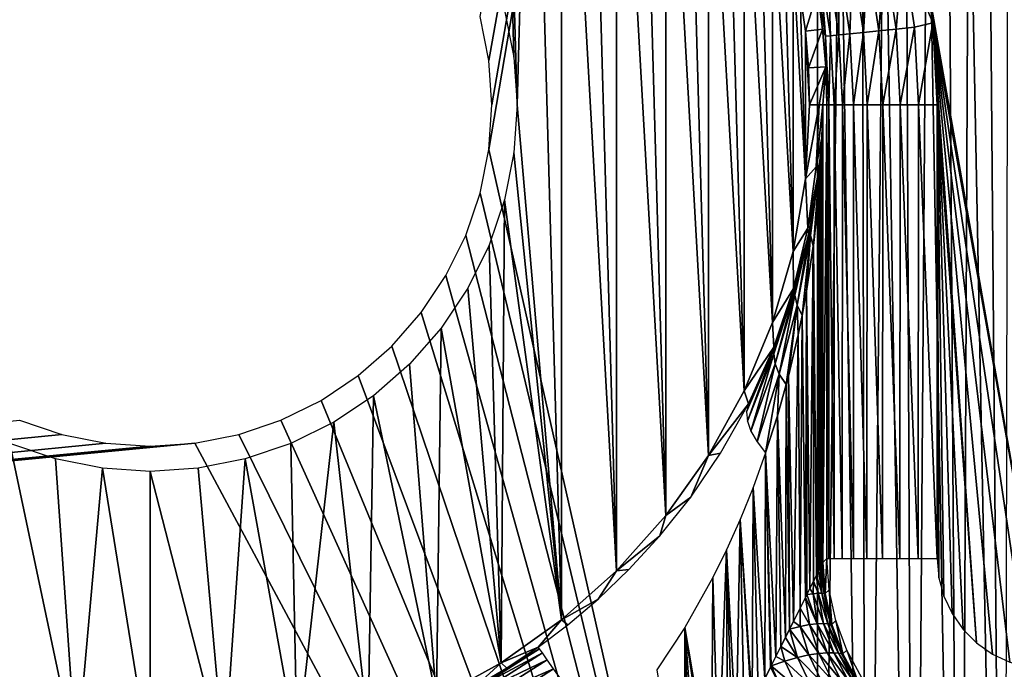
# Model space of a CAD drawing. Header units: millimetres. Extents: x -110 to 110, y 0 to 80.
# Tile 243 of 256: x 50.32 to 59.24, y 17.78 to 23.67. Entities that reach past the tile are written whole.
import ezdxf

# ---------------------------------------------------------------- set-up
doc = ezdxf.new("R2010")
doc.units = ezdxf.units.MM
doc.header["$LTSCALE"] = 59.460957
for name, color, linetype in [('195', 7, 'CONTINUOUS'), ('196', 7, 'CONTINUOUS'), ('201', 7, 'CONTINUOUS'), ('202', 7, 'CONTINUOUS'), ('204', 7, 'CONTINUOUS'), ('208', 7, 'CONTINUOUS'), ('209', 7, 'CONTINUOUS'), ('267', 7, 'CONTINUOUS'), ('268', 7, 'CONTINUOUS'), ('285', 7, 'CONTINUOUS'), ('286', 7, 'CONTINUOUS'), ('31', 7, 'CONTINUOUS'), ('34', 7, 'CONTINUOUS'), ('50', 7, 'CONTINUOUS'), ('51', 7, 'CONTINUOUS'), ('6', 7, 'CONTINUOUS'), ('74', 7, 'CONTINUOUS')]:
    doc.layers.add(name, color=color, linetype=linetype)

msp = doc.modelspace()

# ---------------------------------------------------------------- linework, layer by layer
at = {"layer": '195', "color": 7, "linetype": 'CONTINUOUS'}
for points in [[(54.7113, 23.7575, 60), (54.7961, 23.3309, 60), (54.6791, 27.9566, 60), (54.7113, 23.7575, 60)], [(54.6791, 27.9566, 60), (54.8246, 22.897, 60), (54.9578, 27.7704, 60), (54.6791, 27.9566, 60)], [(54.7961, 23.3309, 60), (54.8246, 22.897, 60), (54.6791, 27.9566, 60), (54.7961, 23.3309, 60)], [(54.9578, 27.7704, 60), (54.8246, 22.897, 60), (55.2256, 18.2252, 60), (54.9578, 27.7704, 60)], [(55.2256, 27.5688, 60), (54.9578, 27.7704, 60), (55.2256, 18.2252, 60), (55.2256, 27.5688, 60)], [(55.4817, 27.3526, 60), (55.2256, 27.5688, 60), (55.7253, 18.6717, 60), (55.4817, 27.3526, 60)], [(55.7253, 18.6717, 60), (55.2256, 27.5688, 60), (55.2256, 18.2252, 60), (55.7253, 18.6717, 60)], [(55.7253, 27.1223, 60), (55.4817, 27.3526, 60), (55.7253, 18.6717, 60), (55.7253, 27.1223, 60)], [(55.9555, 26.8788, 60), (55.7253, 27.1223, 60), (56.1718, 19.1714, 60), (55.9555, 26.8788, 60)], [(56.1718, 19.1714, 60), (55.7253, 27.1223, 60), (55.7253, 18.6717, 60), (56.1718, 19.1714, 60)], [(56.1718, 26.6227, 60), (55.9555, 26.8788, 60), (56.1718, 19.1714, 60), (56.1718, 26.6227, 60)], [(56.3733, 26.3549, 60), (56.1718, 26.6227, 60), (56.5596, 19.7179, 60), (56.3733, 26.3549, 60)], [(56.5596, 19.7179, 60), (56.1718, 26.6227, 60), (56.1718, 19.1714, 60), (56.5596, 19.7179, 60)], [(56.5596, 26.0762, 60), (56.3733, 26.3549, 60), (56.5596, 19.7179, 60), (56.5596, 26.0762, 60)], [(56.8837, 20.3044, 60), (56.5596, 26.0762, 60), (56.5596, 19.7179, 60), (56.8837, 20.3044, 60)], [(56.7299, 25.7875, 60), (56.5596, 26.0762, 60), (56.8837, 20.3044, 60), (56.7299, 25.7875, 60)], [(56.8837, 25.4897, 60), (56.7299, 25.7875, 60), (56.8837, 20.3044, 60), (56.8837, 25.4897, 60)], [(57.0206, 25.1837, 60), (56.8837, 25.4897, 60), (57.1401, 20.9235, 60), (57.0206, 25.1837, 60)], [(57.1401, 20.9235, 60), (56.8837, 25.4897, 60), (56.8837, 20.3044, 60), (57.1401, 20.9235, 60)], [(57.1401, 24.8706, 60), (57.0206, 25.1837, 60), (57.1401, 20.9235, 60), (57.1401, 24.8706, 60)], [(57.2419, 24.5512, 60), (57.1401, 24.8706, 60), (57.3256, 21.5674, 60), (57.2419, 24.5512, 60)], [(57.3256, 21.5674, 60), (57.1401, 24.8706, 60), (57.1401, 20.9235, 60), (57.3256, 21.5674, 60)], [(57.3256, 24.2267, 60), (57.2419, 24.5512, 60), (57.3256, 21.5674, 60), (57.3256, 24.2267, 60)], [(57.391, 23.8979, 60), (57.3256, 24.2267, 60), (57.4379, 22.228, 60), (57.391, 23.8979, 60)], [(57.4379, 22.228, 60), (57.3256, 24.2267, 60), (57.3256, 21.5674, 60), (57.4379, 22.228, 60)], [(57.4379, 23.5661, 60), (57.391, 23.8979, 60), (57.4379, 22.228, 60), (57.4379, 23.5661, 60)], [(57.466, 23.2321, 60), (57.4379, 23.5661, 60), (57.4754, 22.897, 60), (57.466, 23.2321, 60)], [(57.4754, 22.897, 60), (57.4379, 23.5661, 60), (57.4379, 22.228, 60), (57.4754, 22.897, 60)], [(54.8246, 22.897, 60), (54.7961, 22.4631, 60), (55.2256, 18.2252, 60), (54.8246, 22.897, 60)], [(54.7961, 22.4631, 60), (54.7113, 22.0366, 60), (55.2256, 18.2252, 60), (54.7961, 22.4631, 60)], [(54.7113, 22.0366, 60), (54.5715, 21.6248, 60), (54.6791, 17.8375, 60), (54.7113, 22.0366, 60)], [(55.2256, 18.2252, 60), (54.7113, 22.0366, 60), (54.6791, 17.8375, 60), (55.2256, 18.2252, 60)], [(54.5715, 21.6248, 60), (54.3792, 21.2348, 60), (54.6791, 17.8375, 60), (54.5715, 21.6248, 60)], [(54.3792, 21.2348, 60), (54.1376, 20.8732, 60), (54.6791, 17.8375, 60), (54.3792, 21.2348, 60)], [(54.1376, 20.8732, 60), (53.8508, 20.5462, 60), (54.0927, 17.5133, 60), (54.1376, 20.8732, 60)], [(54.6791, 17.8375, 60), (54.1376, 20.8732, 60), (54.0927, 17.5133, 60), (54.6791, 17.8375, 60)], [(53.8508, 20.5462, 60), (53.5239, 20.2595, 60), (54.0927, 17.5133, 60), (53.8508, 20.5462, 60)], [(53.5239, 20.2595, 60), (53.1623, 20.0179, 60), (53.4736, 17.2569, 60), (53.5239, 20.2595, 60)], [(54.0927, 17.5133, 60), (53.5239, 20.2595, 60), (53.4736, 17.2569, 60), (54.0927, 17.5133, 60)], [(53.1623, 20.0179, 60), (52.7723, 19.8256, 60), (52.8297, 17.0714, 60), (53.1623, 20.0179, 60)], [(53.4736, 17.2569, 60), (53.1623, 20.0179, 60), (52.8297, 17.0714, 60), (53.4736, 17.2569, 60)], [(50.8309, 16.9592, 60), (50.2277, 19.8256, 60), (50.1703, 17.0714, 60), (50.8309, 16.9592, 60)], [(50.6395, 19.6858, 60), (50.2277, 19.8256, 60), (50.8309, 16.9592, 60), (50.6395, 19.6858, 60)], [(52.7723, 19.8256, 60), (52.3605, 19.6858, 60), (52.8297, 17.0714, 60), (52.7723, 19.8256, 60)], [(51.066, 19.6009, 60), (50.6395, 19.6858, 60), (50.8309, 16.9592, 60), (51.066, 19.6009, 60)], [(52.3605, 19.6858, 60), (51.934, 19.6009, 60), (52.1691, 16.9592, 60), (52.3605, 19.6858, 60)], [(52.8297, 17.0714, 60), (52.3605, 19.6858, 60), (52.1691, 16.9592, 60), (52.8297, 17.0714, 60)], [(51.5, 16.9216, 60), (51.066, 19.6009, 60), (50.8309, 16.9592, 60), (51.5, 16.9216, 60)], [(51.5, 19.5725, 60), (51.066, 19.6009, 60), (51.5, 16.9216, 60), (51.5, 19.5725, 60)], [(51.934, 19.6009, 60), (51.5, 19.5725, 60), (52.1691, 16.9592, 60), (51.934, 19.6009, 60)], [(52.1691, 16.9592, 60), (51.5, 19.5725, 60), (51.5, 16.9216, 60), (52.1691, 16.9592, 60)]]:
    msp.add_3dface(points, dxfattribs=at)
at = {"layer": '196', "color": 7, "linetype": 'CONTINUOUS'}
for points in [[(57.391, 23.8979, 60), (57.4379, 23.5661, 60), (57.5462, 23.9243, 50.9825), (57.391, 23.8979, 60)], [(57.5462, 23.9243, 50.9825), (57.4379, 23.5661, 60), (57.5943, 23.5837, 50.9825), (57.5462, 23.9243, 50.9825)], [(57.4379, 23.5661, 60), (57.466, 23.2321, 60), (57.5943, 23.5837, 50.9825), (57.4379, 23.5661, 60)], [(57.5943, 23.5837, 50.9825), (57.466, 23.2321, 60), (57.6232, 23.2409, 50.9825), (57.5943, 23.5837, 50.9825)], [(57.466, 23.2321, 60), (57.4754, 22.897, 60), (57.6232, 23.2409, 50.9825), (57.466, 23.2321, 60)], [(57.4754, 22.897, 60), (57.5627, 22.897, 55), (57.6232, 23.2409, 50.9825), (57.4754, 22.897, 60)], [(57.6232, 23.2409, 50.9825), (57.5627, 22.897, 55), (57.597, 22.897, 53.0349), (57.6232, 23.2409, 50.9825)], [(57.6328, 22.897, 50.9825), (57.6232, 23.2409, 50.9825), (57.597, 22.897, 53.0349), (57.6328, 22.897, 50.9825)], [(57.5627, 22.897, 55), (57.5367, 22.3359, 55), (57.597, 22.897, 53.0349), (57.5627, 22.897, 55)], [(57.597, 22.897, 53.0349), (57.5367, 22.3359, 55), (57.5858, 22.5992, 53.2601), (57.597, 22.897, 53.0349)], [(57.5858, 22.5992, 53.2601), (57.5367, 22.3359, 55), (57.5652, 22.3499, 53.4481), (57.5858, 22.5992, 53.2601)], [(57.5367, 22.3359, 55), (57.4589, 21.7796, 55), (57.5602, 22.3036, 53.483), (57.5367, 22.3359, 55)], [(57.5652, 22.3499, 53.4481), (57.5367, 22.3359, 55), (57.5602, 22.3036, 53.483), (57.5652, 22.3499, 53.4481)], [(57.5602, 22.3036, 53.483), (57.4589, 21.7796, 55), (57.5206, 22.0116, 53.7018), (57.5602, 22.3036, 53.483)], [(57.5206, 22.0116, 53.7018), (57.4589, 21.7796, 55), (57.4833, 21.8022, 53.8577), (57.5206, 22.0116, 53.7018)], [(57.4589, 21.7796, 55), (57.3299, 21.2329, 55), (57.4677, 21.7252, 53.9148), (57.4589, 21.7796, 55)], [(57.4833, 21.8022, 53.8577), (57.4589, 21.7796, 55), (57.4677, 21.7252, 53.9148), (57.4833, 21.8022, 53.8577)], [(57.4677, 21.7252, 53.9148), (57.3299, 21.2329, 55), (57.4022, 21.4456, 54.1204), (57.4677, 21.7252, 53.9148)], [(57.4022, 21.4456, 54.1204), (57.3299, 21.2329, 55), (57.3504, 21.2579, 54.2569), (57.4022, 21.4456, 54.1204)], [(57.3504, 21.2579, 54.2569), (57.3299, 21.2329, 55), (57.3252, 21.174, 54.3175), (57.3504, 21.2579, 54.2569)], [(57.3299, 21.2329, 55), (57.1508, 20.7005, 55), (57.3252, 21.174, 54.3175), (57.3299, 21.2329, 55)], [(57.3252, 21.174, 54.3175), (57.1508, 20.7005, 55), (57.1645, 20.7185, 54.6402), (57.3252, 21.174, 54.3175)], [(57.1645, 20.7185, 54.6402), (57.1508, 20.7005, 55), (57.1407, 20.6594, 54.6813), (57.1645, 20.7185, 54.6402)], [(57.1508, 20.7005, 55), (56.9233, 20.1869, 55), (57.1407, 20.6594, 54.6813), (57.1508, 20.7005, 55)]]:
    msp.add_3dface(points, dxfattribs=at)
at = {"layer": '201', "color": 7, "linetype": 'CONTINUOUS'}
for points in [[(57.6328, 22.897, 50.9825), (57.597, 22.897, 53.0349), (57.597, 18.7467, 53.0349), (57.6328, 22.897, 50.9825)], [(57.6328, 22.897, 50.9825), (57.597, 18.7467, 53.0349), (57.6328, 18.7825, 50.9825), (57.6328, 22.897, 50.9825)]]:
    msp.add_3dface(points, dxfattribs=at)
at = {"layer": '202', "color": 7, "linetype": 'CONTINUOUS'}
for points in [[(57.4379, 22.228, 60), (57.5367, 22.3359, 55), (57.5627, 22.897, 55), (57.4379, 22.228, 60)], [(57.4754, 22.897, 60), (57.4379, 22.228, 60), (57.5627, 22.897, 55), (57.4754, 22.897, 60)], [(57.4379, 22.228, 60), (57.4589, 21.7796, 55), (57.5367, 22.3359, 55), (57.4379, 22.228, 60)], [(57.4379, 22.228, 60), (57.3256, 21.5674, 60), (57.4589, 21.7796, 55), (57.4379, 22.228, 60)], [(57.3256, 21.5674, 60), (57.3299, 21.2329, 55), (57.4589, 21.7796, 55), (57.3256, 21.5674, 60)], [(57.3256, 21.5674, 60), (57.1401, 20.9235, 60), (57.3299, 21.2329, 55), (57.3256, 21.5674, 60)], [(57.1401, 20.9235, 60), (57.1508, 20.7005, 55), (57.3299, 21.2329, 55), (57.1401, 20.9235, 60)], [(57.1401, 20.9235, 60), (56.8837, 20.3044, 60), (57.1508, 20.7005, 55), (57.1401, 20.9235, 60)], [(56.8837, 20.3044, 60), (56.9233, 20.1869, 55), (57.1508, 20.7005, 55), (56.8837, 20.3044, 60)], [(56.8837, 20.3044, 60), (56.5596, 19.7179, 60), (56.9233, 20.1869, 55), (56.8837, 20.3044, 60)], [(56.9233, 20.1869, 55), (56.5596, 19.7179, 60), (56.6689, 19.7381, 55.2837), (56.9233, 20.1869, 55)], [(56.6689, 19.7381, 55.2837), (56.5596, 19.7179, 60), (56.3982, 19.3396, 55.514), (56.6689, 19.7381, 55.2837)], [(56.5596, 19.7179, 60), (56.1718, 19.1714, 60), (56.3982, 19.3396, 55.514), (56.5596, 19.7179, 60)], [(56.3982, 19.3396, 55.514), (56.1718, 19.1714, 60), (56.119, 18.9888, 55.6934), (56.3982, 19.3396, 55.514)], [(56.1718, 19.1714, 60), (55.7253, 18.6717, 60), (56.119, 18.9888, 55.6934), (56.1718, 19.1714, 60)], [(56.119, 18.9888, 55.6934), (55.7253, 18.6717, 60), (55.8377, 18.682, 55.8256), (56.119, 18.9888, 55.6934)], [(55.7253, 18.6717, 60), (55.2256, 18.2252, 60), (55.5585, 18.4146, 55.9152), (55.7253, 18.6717, 60)], [(55.8377, 18.682, 55.8256), (55.7253, 18.6717, 60), (55.5585, 18.4146, 55.9152), (55.8377, 18.682, 55.8256)], [(55.5585, 18.4146, 55.9152), (55.2256, 18.2252, 60), (55.2842, 18.1819, 55.9662), (55.5585, 18.4146, 55.9152)], [(55.2256, 18.2252, 60), (54.6791, 17.8375, 60), (55.0159, 17.9789, 55.9825), (55.2256, 18.2252, 60)], [(55.2256, 18.2252, 60), (55.0159, 17.9789, 55.9825), (55.2842, 18.1819, 55.9662), (55.2256, 18.2252, 60)], [(55.0159, 17.9789, 55.9825), (54.6791, 17.8375, 60), (54.7329, 17.7885, 55.9825), (55.0159, 17.9789, 55.9825)], [(54.6791, 17.8375, 60), (54.0927, 17.5133, 60), (54.4397, 17.6143, 55.9825), (54.6791, 17.8375, 60)], [(54.7329, 17.7885, 55.9825), (54.6791, 17.8375, 60), (54.4397, 17.6143, 55.9825), (54.7329, 17.7885, 55.9825)]]:
    msp.add_3dface(points, dxfattribs=at)
at = {"layer": '204', "color": 7, "linetype": 'CONTINUOUS'}
for points in [[(57.597, 18.7467, 53.0349), (57.597, 22.897, 53.0349), (57.5849, 22.464, 53.2224), (57.597, 18.7467, 53.0349)], [(57.5849, 22.464, 53.2224), (57.5731, 22.2598, 53.3105), (57.5749, 18.7026, 53.2984), (57.5849, 22.464, 53.2224)], [(57.5862, 18.7251, 53.2107), (57.5849, 22.464, 53.2224), (57.5749, 18.7026, 53.2984), (57.5862, 18.7251, 53.2107)], [(57.5935, 18.7397, 53.1236), (57.5849, 22.464, 53.2224), (57.5862, 18.7251, 53.2107), (57.5935, 18.7397, 53.1236)], [(57.597, 18.7467, 53.0349), (57.5849, 22.464, 53.2224), (57.5935, 18.7397, 53.1236), (57.597, 18.7467, 53.0349)], [(57.5731, 22.2598, 53.3105), (57.5555, 22.0356, 53.4069), (57.5593, 18.6712, 53.3883), (57.5731, 22.2598, 53.3105)], [(57.5749, 18.7026, 53.2984), (57.5731, 22.2598, 53.3105), (57.5593, 18.6712, 53.3883), (57.5749, 18.7026, 53.2984)], [(57.5555, 22.0356, 53.4069), (57.5104, 21.6226, 53.5833), (57.5385, 18.6298, 53.4813), (57.5555, 22.0356, 53.4069)], [(57.5593, 18.6712, 53.3883), (57.5555, 22.0356, 53.4069), (57.5385, 18.6298, 53.4813), (57.5593, 18.6712, 53.3883)], [(57.5094, 21.6153, 53.5864), (57.4479, 21.2068, 53.7586), (57.4794, 18.5114, 53.6767), (57.5094, 21.6153, 53.5864)], [(57.5122, 18.577, 53.5774), (57.5094, 21.6153, 53.5864), (57.4794, 18.5114, 53.6767), (57.5122, 18.577, 53.5774)], [(57.5104, 21.6226, 53.5833), (57.5094, 21.6153, 53.5864), (57.5122, 18.577, 53.5774), (57.5104, 21.6226, 53.5833)], [(57.5385, 18.6298, 53.4813), (57.5104, 21.6226, 53.5833), (57.5122, 18.577, 53.5774), (57.5385, 18.6298, 53.4813)], [(57.4479, 21.2068, 53.7586), (57.4079, 20.9881, 53.8497), (57.4389, 18.4305, 53.7801), (57.4479, 21.2068, 53.7586)], [(57.4514, 18.4556, 53.7498), (57.4479, 21.2068, 53.7586), (57.4389, 18.4305, 53.7801), (57.4514, 18.4556, 53.7498)], [(57.4794, 18.5114, 53.6767), (57.4479, 21.2068, 53.7586), (57.4514, 18.4556, 53.7498), (57.4794, 18.5114, 53.6767)], [(57.4079, 20.9881, 53.8497), (57.3722, 20.813, 53.9218), (57.3894, 18.3314, 53.888), (57.4079, 20.9881, 53.8497)], [(57.4389, 18.4305, 53.7801), (57.4079, 20.9881, 53.8497), (57.3894, 18.3314, 53.888), (57.4389, 18.4305, 53.7801)], [(57.3722, 20.813, 53.9218), (57.2841, 20.4362, 54.0745), (57.3296, 18.2118, 53.9997), (57.3722, 20.813, 53.9218)], [(57.3894, 18.3314, 53.888), (57.3722, 20.813, 53.9218), (57.3296, 18.2118, 53.9997), (57.3894, 18.3314, 53.888)], [(57.2643, 20.3597, 54.1051), (57.1853, 20.0781, 54.2159), (57.2573, 18.0673, 54.1156), (57.2643, 20.3597, 54.1051)], [(57.2949, 18.1424, 54.0575), (57.2643, 20.3597, 54.1051), (57.2573, 18.0673, 54.1156), (57.2949, 18.1424, 54.0575)], [(57.2841, 20.4362, 54.0745), (57.2643, 20.3597, 54.1051), (57.2949, 18.1424, 54.0575), (57.2841, 20.4362, 54.0745)], [(57.3296, 18.2118, 53.9997), (57.2841, 20.4362, 54.0745), (57.2949, 18.1424, 54.0575), (57.3296, 18.2118, 53.9997)], [(57.1853, 20.0781, 54.2159), (57.0776, 19.74, 54.345), (57.1711, 17.895, 54.2342), (57.1853, 20.0781, 54.2159)], [(57.216, 17.9846, 54.1747), (57.1853, 20.0781, 54.2159), (57.1711, 17.895, 54.2342), (57.216, 17.9846, 54.1747)], [(57.2573, 18.0673, 54.1156), (57.1853, 20.0781, 54.2159), (57.216, 17.9846, 54.1747), (57.2573, 18.0673, 54.1156)], [(57.0687, 17.69, 54.3547), (57.0776, 19.74, 54.345), (56.9646, 19.4277, 54.4596), (57.0687, 17.69, 54.3547)], [(57.1221, 17.7969, 54.2942), (57.0776, 19.74, 54.345), (57.0687, 17.69, 54.3547), (57.1221, 17.7969, 54.2942)], [(57.1711, 17.895, 54.2342), (57.0776, 19.74, 54.345), (57.1276, 17.8078, 54.2877), (57.1711, 17.895, 54.2342)], [(57.1276, 17.8078, 54.2877), (57.0776, 19.74, 54.345), (57.1221, 17.7969, 54.2942), (57.1276, 17.8078, 54.2877)], [(56.8462, 19.1352, 54.5622), (56.9538, 17.4603, 54.4697), (56.9646, 19.4277, 54.4596), (56.8462, 19.1352, 54.5622)], [(56.9538, 17.4603, 54.4697), (57.011, 17.5747, 54.4147), (56.9646, 19.4277, 54.4596), (56.9538, 17.4603, 54.4697)], [(57.011, 17.5747, 54.4147), (57.0687, 17.69, 54.3547), (56.9646, 19.4277, 54.4596), (57.011, 17.5747, 54.4147)], [(56.7239, 18.8628, 54.6525), (56.8091, 17.1708, 54.5911), (56.8462, 19.1352, 54.5622), (56.7239, 18.8628, 54.6525)], [(56.8091, 17.1708, 54.5911), (56.8814, 17.3155, 54.5334), (56.8462, 19.1352, 54.5622), (56.8091, 17.1708, 54.5911)], [(56.9488, 17.4502, 54.4743), (56.9538, 17.4603, 54.4697), (56.8462, 19.1352, 54.5622), (56.9488, 17.4502, 54.4743)], [(56.8814, 17.3155, 54.5334), (56.9488, 17.4502, 54.4743), (56.8462, 19.1352, 54.5622), (56.8814, 17.3155, 54.5334)], [(56.5989, 18.6097, 54.7312), (56.6496, 16.8519, 54.7008), (56.7239, 18.8628, 54.6525), (56.5989, 18.6097, 54.7312)], [(56.6496, 16.8519, 54.7008), (56.732, 17.0166, 54.647), (56.7239, 18.8628, 54.6525), (56.6496, 16.8519, 54.7008)], [(56.732, 17.0166, 54.647), (56.7735, 17.0997, 54.6176), (56.7239, 18.8628, 54.6525), (56.732, 17.0166, 54.647)], [(56.7735, 17.0997, 54.6176), (56.8091, 17.1708, 54.5911), (56.7239, 18.8628, 54.6525), (56.7735, 17.0997, 54.6176)], [(56.3448, 18.158, 54.8551), (56.5867, 16.7261, 54.7381), (56.5989, 18.6097, 54.7312), (56.3448, 18.158, 54.8551)], [(56.5867, 16.7261, 54.7381), (56.6496, 16.8519, 54.7008), (56.5989, 18.6097, 54.7312), (56.5867, 16.7261, 54.7381)], [(56.0908, 17.7726, 54.9382), (56.3391, 16.2309, 54.8573), (56.3448, 18.158, 54.8551), (56.0908, 17.7726, 54.9382)], [(56.3391, 16.2309, 54.8573), (56.3947, 16.3421, 54.8342), (56.3448, 18.158, 54.8551), (56.3391, 16.2309, 54.8573)], [(56.3947, 16.3421, 54.8342), (56.4053, 16.3633, 54.8295), (56.3448, 18.158, 54.8551), (56.3947, 16.3421, 54.8342)], [(56.4053, 16.3633, 54.8295), (56.4696, 16.4919, 54.7998), (56.3448, 18.158, 54.8551), (56.4053, 16.3633, 54.8295)], [(56.4696, 16.4919, 54.7998), (56.562, 16.6767, 54.7519), (56.3448, 18.158, 54.8551), (56.4696, 16.4919, 54.7998)], [(56.562, 16.6767, 54.7519), (56.5867, 16.7261, 54.7381), (56.3448, 18.158, 54.8551), (56.562, 16.6767, 54.7519)]]:
    msp.add_3dface(points, dxfattribs=at)
at = {"layer": '208', "color": 7, "linetype": 'CONTINUOUS'}
for points in [[(57.6328, 18.7825, 50.9825), (57.597, 18.7467, 53.0349), (57.6171, 18.4647, 53.0303), (57.6328, 18.7825, 50.9825)], [(57.6328, 18.7825, 50.9825), (57.6171, 18.4647, 53.0303), (57.6532, 18.498, 50.9802), (57.6328, 18.7825, 50.9825)], [(57.6171, 18.4647, 53.0303), (57.6775, 18.1856, 53.0265), (57.6532, 18.498, 50.9802), (57.6171, 18.4647, 53.0303)], [(57.6532, 18.498, 50.9802), (57.6775, 18.1856, 53.0265), (57.7139, 18.2192, 50.9783), (57.6532, 18.498, 50.9802)], [(57.6775, 18.1856, 53.0265), (57.7771, 17.918, 53.0236), (57.7139, 18.2192, 50.9783), (57.6775, 18.1856, 53.0265)], [(57.7139, 18.2192, 50.9783), (57.7771, 17.918, 53.0236), (57.8136, 17.9519, 50.9769), (57.7139, 18.2192, 50.9783)], [(57.7771, 17.918, 53.0236), (57.9138, 17.6672, 53.0216), (57.8136, 17.9519, 50.9769), (57.7771, 17.918, 53.0236)], [(57.8136, 17.9519, 50.9769), (57.9138, 17.6672, 53.0216), (57.9504, 17.7015, 50.9759), (57.8136, 17.9519, 50.9769)]]:
    msp.add_3dface(points, dxfattribs=at)
at = {"layer": '209', "color": 7, "linetype": 'CONTINUOUS'}
for points in [[(57.597, 18.7467, 53.0349), (57.5935, 18.7397, 53.1236), (57.6171, 18.4647, 53.0303), (57.597, 18.7467, 53.0349)], [(57.5593, 18.6712, 53.3883), (57.5385, 18.6298, 53.4813), (57.5875, 18.467, 53.3032), (57.5593, 18.6712, 53.3883)], [(57.5749, 18.7026, 53.2984), (57.5593, 18.6712, 53.3883), (57.5875, 18.467, 53.3032), (57.5749, 18.7026, 53.2984)], [(57.5862, 18.7251, 53.2107), (57.5749, 18.7026, 53.2984), (57.6084, 18.4657, 53.1651), (57.5862, 18.7251, 53.2107)], [(57.5749, 18.7026, 53.2984), (57.5875, 18.467, 53.3032), (57.6084, 18.4657, 53.1651), (57.5749, 18.7026, 53.2984)], [(57.5935, 18.7397, 53.1236), (57.5862, 18.7251, 53.2107), (57.6084, 18.4657, 53.1651), (57.5935, 18.7397, 53.1236)], [(57.6171, 18.4647, 53.0303), (57.5935, 18.7397, 53.1236), (57.6084, 18.4657, 53.1651), (57.6171, 18.4647, 53.0303)], [(57.5122, 18.577, 53.5774), (57.4794, 18.5114, 53.6767), (57.5088, 18.4633, 53.5958), (57.5122, 18.577, 53.5774)], [(57.5122, 18.577, 53.5774), (57.5088, 18.4633, 53.5958), (57.5544, 18.4669, 53.4466), (57.5122, 18.577, 53.5774)], [(57.5385, 18.6298, 53.4813), (57.5122, 18.577, 53.5774), (57.5544, 18.4669, 53.4466), (57.5385, 18.6298, 53.4813)], [(57.5385, 18.6298, 53.4813), (57.5544, 18.4669, 53.4466), (57.5875, 18.467, 53.3032), (57.5385, 18.6298, 53.4813)], [(57.4794, 18.5114, 53.6767), (57.4514, 18.4556, 53.7498), (57.5088, 18.4633, 53.5958), (57.4794, 18.5114, 53.6767)], [(57.4389, 18.4305, 53.7801), (57.3894, 18.3314, 53.888), (57.475, 18.1827, 53.7346), (57.4389, 18.4305, 53.7801)], [(57.4514, 18.4556, 53.7498), (57.4389, 18.4305, 53.7801), (57.5453, 18.1911, 53.5794), (57.4514, 18.4556, 53.7498)], [(57.4389, 18.4305, 53.7801), (57.475, 18.1827, 53.7346), (57.5453, 18.1911, 53.5794), (57.4389, 18.4305, 53.7801)], [(57.4514, 18.4556, 53.7498), (57.5453, 18.1911, 53.5794), (57.5088, 18.4633, 53.5958), (57.4514, 18.4556, 53.7498)], [(57.5088, 18.4633, 53.5958), (57.6009, 18.1929, 53.4309), (57.5544, 18.4669, 53.4466), (57.5088, 18.4633, 53.5958)], [(57.5453, 18.1911, 53.5794), (57.6009, 18.1929, 53.4309), (57.5088, 18.4633, 53.5958), (57.5453, 18.1911, 53.5794)], [(57.5544, 18.4669, 53.4466), (57.6415, 18.1908, 53.29), (57.5875, 18.467, 53.3032), (57.5544, 18.4669, 53.4466)], [(57.6009, 18.1929, 53.4309), (57.6415, 18.1908, 53.29), (57.5544, 18.4669, 53.4466), (57.6009, 18.1929, 53.4309)], [(57.5875, 18.467, 53.3032), (57.667, 18.1875, 53.156), (57.6084, 18.4657, 53.1651), (57.5875, 18.467, 53.3032)], [(57.6415, 18.1908, 53.29), (57.667, 18.1875, 53.156), (57.5875, 18.467, 53.3032), (57.6415, 18.1908, 53.29)], [(57.6775, 18.1856, 53.0265), (57.6171, 18.4647, 53.0303), (57.6084, 18.4657, 53.1651), (57.6775, 18.1856, 53.0265)], [(57.667, 18.1875, 53.156), (57.6775, 18.1856, 53.0265), (57.6084, 18.4657, 53.1651), (57.667, 18.1875, 53.156)], [(57.3894, 18.3314, 53.888), (57.3296, 18.2118, 53.9997), (57.3909, 18.1659, 53.8951), (57.3894, 18.3314, 53.888)], [(57.3894, 18.3314, 53.888), (57.3909, 18.1659, 53.8951), (57.475, 18.1827, 53.7346), (57.3894, 18.3314, 53.888)], [(57.3296, 18.2118, 53.9997), (57.2949, 18.1424, 54.0575), (57.3909, 18.1659, 53.8951), (57.3296, 18.2118, 53.9997)], [(57.2949, 18.1424, 54.0575), (57.2573, 18.0673, 54.1156), (57.3672, 17.8841, 53.9778), (57.2949, 18.1424, 54.0575)], [(57.2949, 18.1424, 54.0575), (57.4698, 17.9076, 53.8245), (57.3909, 18.1659, 53.8951), (57.2949, 18.1424, 54.0575)], [(57.2949, 18.1424, 54.0575), (57.3672, 17.8841, 53.9778), (57.4698, 17.9076, 53.8245), (57.2949, 18.1424, 54.0575)], [(57.3909, 18.1659, 53.8951), (57.5593, 17.9219, 53.6747), (57.475, 18.1827, 53.7346), (57.3909, 18.1659, 53.8951)], [(57.4698, 17.9076, 53.8245), (57.5593, 17.9219, 53.6747), (57.3909, 18.1659, 53.8951), (57.4698, 17.9076, 53.8245)], [(57.475, 18.1827, 53.7346), (57.6344, 17.9282, 53.5303), (57.5453, 18.1911, 53.5794), (57.475, 18.1827, 53.7346)], [(57.5593, 17.9219, 53.6747), (57.6344, 17.9282, 53.5303), (57.475, 18.1827, 53.7346), (57.5593, 17.9219, 53.6747)], [(57.5453, 18.1911, 53.5794), (57.6942, 17.9281, 53.393), (57.6009, 18.1929, 53.4309), (57.5453, 18.1911, 53.5794)], [(57.6344, 17.9282, 53.5303), (57.6942, 17.9281, 53.393), (57.5453, 18.1911, 53.5794), (57.6344, 17.9282, 53.5303)], [(57.6009, 18.1929, 53.4309), (57.7381, 17.9245, 53.2635), (57.6415, 18.1908, 53.29), (57.6009, 18.1929, 53.4309)], [(57.6942, 17.9281, 53.393), (57.7381, 17.9245, 53.2635), (57.6009, 18.1929, 53.4309), (57.6942, 17.9281, 53.393)], [(57.6415, 18.1908, 53.29), (57.7657, 17.9203, 53.1412), (57.667, 18.1875, 53.156), (57.6415, 18.1908, 53.29)], [(57.7381, 17.9245, 53.2635), (57.7657, 17.9203, 53.1412), (57.6415, 18.1908, 53.29), (57.7381, 17.9245, 53.2635)], [(57.7771, 17.918, 53.0236), (57.6775, 18.1856, 53.0265), (57.667, 18.1875, 53.156), (57.7771, 17.918, 53.0236)], [(57.7657, 17.9203, 53.1412), (57.7771, 17.918, 53.0236), (57.667, 18.1875, 53.156), (57.7657, 17.9203, 53.1412)], [(57.2573, 18.0673, 54.1156), (57.216, 17.9846, 54.1747), (57.3672, 17.8841, 53.9778), (57.2573, 18.0673, 54.1156)], [(57.216, 17.9846, 54.1747), (57.1711, 17.895, 54.2342), (57.2527, 17.8507, 54.1329), (57.216, 17.9846, 54.1747)], [(57.216, 17.9846, 54.1747), (57.2527, 17.8507, 54.1329), (57.3672, 17.8841, 53.9778), (57.216, 17.9846, 54.1747)], [(57.1711, 17.895, 54.2342), (57.1276, 17.8078, 54.2877), (57.2527, 17.8507, 54.1329), (57.1711, 17.895, 54.2342)], [(57.1276, 17.8078, 54.2877), (57.3665, 17.6064, 54.0447), (57.2527, 17.8507, 54.1329), (57.1276, 17.8078, 54.2877)], [(57.2527, 17.8507, 54.1329), (57.4846, 17.6371, 53.9014), (57.3672, 17.8841, 53.9778), (57.2527, 17.8507, 54.1329)], [(57.3665, 17.6064, 54.0447), (57.4846, 17.6371, 53.9014), (57.2527, 17.8507, 54.1329), (57.3665, 17.6064, 54.0447)], [(57.3672, 17.8841, 53.9778), (57.5909, 17.6588, 53.7597), (57.4698, 17.9076, 53.8245), (57.3672, 17.8841, 53.9778)], [(57.4846, 17.6371, 53.9014), (57.5909, 17.6588, 53.7597), (57.3672, 17.8841, 53.9778), (57.4846, 17.6371, 53.9014)], [(57.4698, 17.9076, 53.8245), (57.6841, 17.6718, 53.6214), (57.5593, 17.9219, 53.6747), (57.4698, 17.9076, 53.8245)], [(57.5909, 17.6588, 53.7597), (57.6841, 17.6718, 53.6214), (57.4698, 17.9076, 53.8245), (57.5909, 17.6588, 53.7597)], [(57.5593, 17.9219, 53.6747), (57.7627, 17.6774, 53.4881), (57.6344, 17.9282, 53.5303), (57.5593, 17.9219, 53.6747)], [(57.6841, 17.6718, 53.6214), (57.7627, 17.6774, 53.4881), (57.5593, 17.9219, 53.6747), (57.6841, 17.6718, 53.6214)], [(57.6344, 17.9282, 53.5303), (57.8257, 17.6771, 53.3615), (57.6942, 17.9281, 53.393), (57.6344, 17.9282, 53.5303)], [(57.7627, 17.6774, 53.4881), (57.8257, 17.6771, 53.3615), (57.6344, 17.9282, 53.5303), (57.7627, 17.6774, 53.4881)], [(57.6942, 17.9281, 53.393), (57.8722, 17.6735, 53.2422), (57.7381, 17.9245, 53.2635), (57.6942, 17.9281, 53.393)], [(57.8257, 17.6771, 53.3615), (57.8722, 17.6735, 53.2422), (57.6942, 17.9281, 53.393), (57.8257, 17.6771, 53.3615)], [(57.7381, 17.9245, 53.2635), (57.9016, 17.6694, 53.1297), (57.7657, 17.9203, 53.1412), (57.7381, 17.9245, 53.2635)], [(57.8722, 17.6735, 53.2422), (57.9016, 17.6694, 53.1297), (57.7381, 17.9245, 53.2635), (57.8722, 17.6735, 53.2422)], [(57.9138, 17.6672, 53.0216), (57.7771, 17.918, 53.0236), (57.7657, 17.9203, 53.1412), (57.9138, 17.6672, 53.0216)], [(57.9016, 17.6694, 53.1297), (57.9138, 17.6672, 53.0216), (57.7657, 17.9203, 53.1412), (57.9016, 17.6694, 53.1297)], [(57.1221, 17.7969, 54.2942), (57.0687, 17.69, 54.3547), (57.2378, 17.5665, 54.1879), (57.1221, 17.7969, 54.2942)], [(57.1276, 17.8078, 54.2877), (57.1221, 17.7969, 54.2942), (57.2378, 17.5665, 54.1879), (57.1276, 17.8078, 54.2877)], [(57.1276, 17.8078, 54.2877), (57.2378, 17.5665, 54.1879), (57.3665, 17.6064, 54.0447), (57.1276, 17.8078, 54.2877)]]:
    msp.add_3dface(points, dxfattribs=at)
at = {"layer": '267', "color": 7, "linetype": 'CONTINUOUS'}
for points in [[(57.6328, 22.897, 50.9825), (57.6507, 18.7825, 50.8111), (57.6507, 22.897, 50.8111), (57.6328, 22.897, 50.9825)], [(57.6328, 22.897, 50.9825), (57.6328, 18.7825, 50.9825), (57.6507, 18.7825, 50.8111), (57.6328, 22.897, 50.9825)], [(57.6507, 18.7825, 50.8111), (57.6977, 18.7825, 50.6453), (57.6507, 22.897, 50.8111), (57.6507, 18.7825, 50.8111)], [(57.6507, 22.897, 50.8111), (57.6977, 18.7825, 50.6453), (57.6978, 22.897, 50.6451), (57.6507, 22.897, 50.8111)], [(57.6977, 18.7825, 50.6453), (57.7725, 18.7825, 50.49), (57.6978, 22.897, 50.6451), (57.6977, 18.7825, 50.6453)], [(57.6978, 22.897, 50.6451), (57.7725, 18.7825, 50.49), (57.7727, 22.897, 50.4897), (57.6978, 22.897, 50.6451)], [(57.7725, 18.7825, 50.49), (57.8729, 18.7825, 50.3498), (57.7727, 22.897, 50.4897), (57.7725, 18.7825, 50.49)], [(57.7727, 22.897, 50.4897), (57.8729, 18.7825, 50.3498), (57.8733, 22.897, 50.3494), (57.7727, 22.897, 50.4897)], [(57.8729, 18.7825, 50.3498), (57.9959, 18.7825, 50.229), (57.8733, 22.897, 50.3494), (57.8729, 18.7825, 50.3498)], [(57.8733, 22.897, 50.3494), (57.9959, 18.7825, 50.229), (57.9964, 22.897, 50.2286), (57.8733, 22.897, 50.3494)], [(57.9959, 18.7825, 50.229), (58.1377, 18.7825, 50.1311), (57.9964, 22.897, 50.2286), (57.9959, 18.7825, 50.229)], [(57.9964, 22.897, 50.2286), (58.1377, 18.7825, 50.1311), (58.1385, 22.897, 50.1307), (57.9964, 22.897, 50.2286)], [(58.1377, 18.7825, 50.1311), (58.2943, 18.7825, 50.059), (58.1385, 22.897, 50.1307), (58.1377, 18.7825, 50.1311)], [(58.1385, 22.897, 50.1307), (58.2943, 18.7825, 50.059), (58.2953, 22.897, 50.0586), (58.1385, 22.897, 50.1307)], [(58.2943, 18.7825, 50.059), (58.461, 18.7825, 50.0149), (58.2953, 22.897, 50.0586), (58.2943, 18.7825, 50.059)], [(58.2953, 22.897, 50.0586), (58.461, 18.7825, 50.0149), (58.4621, 22.897, 50.0147), (58.2953, 22.897, 50.0586)], [(58.461, 18.7825, 50.0149), (58.6327, 18.7825, 50), (58.4621, 22.897, 50.0147), (58.461, 18.7825, 50.0149)], [(58.6327, 18.7825, 50), (58.6327, 22.897, 50), (58.4621, 22.897, 50.0147), (58.6327, 18.7825, 50)]]:
    msp.add_3dface(points, dxfattribs=at)
at = {"layer": '268', "color": 7, "linetype": 'CONTINUOUS'}
for points in [[(58.5936, 23.6424, 50), (58.4769, 24.3798, 50), (58.3196, 24.2985, 50.0147), (58.5936, 23.6424, 50)], [(58.2604, 23.5845, 50.0586), (58.3196, 24.2985, 50.0147), (58.1562, 24.2649, 50.0586), (58.2604, 23.5845, 50.0586)], [(58.4264, 23.6014, 50.0147), (58.3196, 24.2985, 50.0147), (58.2604, 23.5845, 50.0586), (58.4264, 23.6014, 50.0147)], [(58.4264, 23.6014, 50.0147), (58.5936, 23.6424, 50), (58.3196, 24.2985, 50.0147), (58.4264, 23.6014, 50.0147)], [(57.8406, 23.5418, 50.3494), (57.8634, 24.2047, 50.2286), (57.7428, 24.18, 50.3494), (57.8406, 23.5418, 50.3494)], [(57.9631, 23.5543, 50.2286), (57.8634, 24.2047, 50.2286), (57.8406, 23.5418, 50.3494), (57.9631, 23.5543, 50.2286)], [(57.9631, 23.5543, 50.2286), (58.0026, 24.2333, 50.1307), (57.8634, 24.2047, 50.2286), (57.9631, 23.5543, 50.2286)], [(58.1044, 23.5686, 50.1307), (58.0026, 24.2333, 50.1307), (57.9631, 23.5543, 50.2286), (58.1044, 23.5686, 50.1307)], [(58.1044, 23.5686, 50.1307), (58.1562, 24.2649, 50.0586), (58.0026, 24.2333, 50.1307), (58.1044, 23.5686, 50.1307)], [(58.2604, 23.5845, 50.0586), (58.1562, 24.2649, 50.0586), (58.1044, 23.5686, 50.1307), (58.2604, 23.5845, 50.0586)], [(57.6191, 23.5193, 50.8111), (57.5709, 24.1446, 50.6451), (57.5248, 24.1352, 50.8111), (57.6191, 23.5193, 50.8111)], [(57.5462, 23.9243, 50.9825), (57.5943, 23.5837, 50.9825), (57.5248, 24.1352, 50.8111), (57.5462, 23.9243, 50.9825)], [(57.5943, 23.5837, 50.9825), (57.6191, 23.5193, 50.8111), (57.5248, 24.1352, 50.8111), (57.5943, 23.5837, 50.9825)], [(57.666, 23.524, 50.6451), (57.6443, 24.1597, 50.4897), (57.5709, 24.1446, 50.6451), (57.666, 23.524, 50.6451)], [(57.666, 23.524, 50.6451), (57.5709, 24.1446, 50.6451), (57.6191, 23.5193, 50.8111), (57.666, 23.524, 50.6451)], [(57.7405, 23.5316, 50.4897), (57.7428, 24.18, 50.3494), (57.6443, 24.1597, 50.4897), (57.7405, 23.5316, 50.4897)], [(57.7405, 23.5316, 50.4897), (57.6443, 24.1597, 50.4897), (57.666, 23.524, 50.6451), (57.7405, 23.5316, 50.4897)], [(57.8406, 23.5418, 50.3494), (57.7428, 24.18, 50.3494), (57.7405, 23.5316, 50.4897), (57.8406, 23.5418, 50.3494)], [(57.5943, 23.5837, 50.9825), (57.6232, 23.2409, 50.9825), (57.6191, 23.5193, 50.8111), (57.5943, 23.5837, 50.9825)], [(57.9964, 22.897, 50.2286), (58.1044, 23.5686, 50.1307), (57.9631, 23.5543, 50.2286), (57.9964, 22.897, 50.2286)], [(57.9964, 22.897, 50.2286), (58.1385, 22.897, 50.1307), (58.1044, 23.5686, 50.1307), (57.9964, 22.897, 50.2286)], [(58.1385, 22.897, 50.1307), (58.2604, 23.5845, 50.0586), (58.1044, 23.5686, 50.1307), (58.1385, 22.897, 50.1307)], [(58.1385, 22.897, 50.1307), (58.2953, 22.897, 50.0586), (58.2604, 23.5845, 50.0586), (58.1385, 22.897, 50.1307)], [(58.2953, 22.897, 50.0586), (58.4264, 23.6014, 50.0147), (58.2604, 23.5845, 50.0586), (58.2953, 22.897, 50.0586)], [(58.2953, 22.897, 50.0586), (58.4621, 22.897, 50.0147), (58.4264, 23.6014, 50.0147), (58.2953, 22.897, 50.0586)], [(58.4621, 22.897, 50.0147), (58.5936, 23.6424, 50), (58.4264, 23.6014, 50.0147), (58.4621, 22.897, 50.0147)], [(58.6327, 22.897, 50), (58.5936, 23.6424, 50), (58.4621, 22.897, 50.0147), (58.6327, 22.897, 50)], [(57.6507, 22.897, 50.8111), (57.666, 23.524, 50.6451), (57.6191, 23.5193, 50.8111), (57.6507, 22.897, 50.8111)], [(57.6232, 23.2409, 50.9825), (57.6328, 22.897, 50.9825), (57.6191, 23.5193, 50.8111), (57.6232, 23.2409, 50.9825)], [(57.6328, 22.897, 50.9825), (57.6507, 22.897, 50.8111), (57.6191, 23.5193, 50.8111), (57.6328, 22.897, 50.9825)], [(57.6507, 22.897, 50.8111), (57.6978, 22.897, 50.6451), (57.666, 23.524, 50.6451), (57.6507, 22.897, 50.8111)], [(57.6978, 22.897, 50.6451), (57.7405, 23.5316, 50.4897), (57.666, 23.524, 50.6451), (57.6978, 22.897, 50.6451)], [(57.6978, 22.897, 50.6451), (57.7727, 22.897, 50.4897), (57.7405, 23.5316, 50.4897), (57.6978, 22.897, 50.6451)], [(57.7727, 22.897, 50.4897), (57.8406, 23.5418, 50.3494), (57.7405, 23.5316, 50.4897), (57.7727, 22.897, 50.4897)], [(57.7727, 22.897, 50.4897), (57.8733, 22.897, 50.3494), (57.8406, 23.5418, 50.3494), (57.7727, 22.897, 50.4897)], [(57.8733, 22.897, 50.3494), (57.9631, 23.5543, 50.2286), (57.8406, 23.5418, 50.3494), (57.8733, 22.897, 50.3494)], [(57.8733, 22.897, 50.3494), (57.9964, 22.897, 50.2286), (57.9631, 23.5543, 50.2286), (57.8733, 22.897, 50.3494)]]:
    msp.add_3dface(points, dxfattribs=at)
at = {"layer": '285', "color": 7, "linetype": 'CONTINUOUS'}
for points in [[(54.4981, 17.6267, 55.8111), (55.0536, 17.9261, 55.6451), (55.0262, 17.9644, 55.8111), (54.4981, 17.6267, 55.8111)], [(54.7329, 17.7885, 55.9825), (54.4981, 17.6267, 55.8111), (55.0262, 17.9644, 55.8111), (54.7329, 17.7885, 55.9825)], [(55.0159, 17.9789, 55.9825), (54.7329, 17.7885, 55.9825), (55.0262, 17.9644, 55.8111), (55.0159, 17.9789, 55.9825)], [(54.5214, 17.5857, 55.6451), (55.0536, 17.9261, 55.6451), (54.4981, 17.6267, 55.8111), (54.5214, 17.5857, 55.6451)], [(54.5214, 17.5857, 55.6451), (55.0972, 17.8651, 55.4897), (55.0536, 17.9261, 55.6451), (54.5214, 17.5857, 55.6451)], [(54.5584, 17.5206, 55.4897), (55.0972, 17.8651, 55.4897), (54.5214, 17.5857, 55.6451), (54.5584, 17.5206, 55.4897)], [(54.5584, 17.5206, 55.4897), (55.1557, 17.7834, 55.3494), (55.0972, 17.8651, 55.4897), (54.5584, 17.5206, 55.4897)], [(54.7329, 17.7885, 55.9825), (54.4397, 17.6143, 55.9825), (54.4981, 17.6267, 55.8111), (54.7329, 17.7885, 55.9825)], [(54.6515, 17.4581, 55.3494), (55.1557, 17.7834, 55.3494), (54.5584, 17.5206, 55.4897), (54.6515, 17.4581, 55.3494)], [(54.6515, 17.4581, 55.3494), (55.2273, 17.6832, 55.2286), (55.1557, 17.7834, 55.3494), (54.6515, 17.4581, 55.3494)]]:
    msp.add_3dface(points, dxfattribs=at)
at = {"layer": '286', "color": 7, "linetype": 'CONTINUOUS'}
for points in [[(57.597, 22.897, 53.0349), (57.5858, 22.5992, 53.2601), (57.5849, 22.464, 53.2224), (57.597, 22.897, 53.0349)], [(57.5858, 22.5992, 53.2601), (57.5652, 22.3499, 53.4481), (57.5731, 22.2598, 53.3105), (57.5858, 22.5992, 53.2601)], [(57.5858, 22.5992, 53.2601), (57.5731, 22.2598, 53.3105), (57.5849, 22.464, 53.2224), (57.5858, 22.5992, 53.2601)], [(57.5104, 21.6226, 53.5833), (57.5652, 22.3499, 53.4481), (57.4835, 21.7138, 53.7183), (57.5104, 21.6226, 53.5833)], [(57.5652, 22.3499, 53.4481), (57.5602, 22.3036, 53.483), (57.4835, 21.7138, 53.7183), (57.5652, 22.3499, 53.4481)], [(57.5652, 22.3499, 53.4481), (57.5104, 21.6226, 53.5833), (57.5555, 22.0356, 53.4069), (57.5652, 22.3499, 53.4481)], [(57.5652, 22.3499, 53.4481), (57.5555, 22.0356, 53.4069), (57.5731, 22.2598, 53.3105), (57.5652, 22.3499, 53.4481)], [(57.5602, 22.3036, 53.483), (57.5206, 22.0116, 53.7018), (57.4835, 21.7138, 53.7183), (57.5602, 22.3036, 53.483)], [(57.5206, 22.0116, 53.7018), (57.4833, 21.8022, 53.8577), (57.4835, 21.7138, 53.7183), (57.5206, 22.0116, 53.7018)], [(57.4833, 21.8022, 53.8577), (57.4677, 21.7252, 53.9148), (57.3432, 21.1724, 54.1155), (57.4833, 21.8022, 53.8577)], [(57.4833, 21.8022, 53.8577), (57.3432, 21.1724, 54.1155), (57.3626, 21.0817, 53.9784), (57.4833, 21.8022, 53.8577)], [(57.4833, 21.8022, 53.8577), (57.3626, 21.0817, 53.9784), (57.4835, 21.7138, 53.7183), (57.4833, 21.8022, 53.8577)], [(57.4677, 21.7252, 53.9148), (57.4022, 21.4456, 54.1204), (57.3432, 21.1724, 54.1155), (57.4677, 21.7252, 53.9148)], [(57.3626, 21.0817, 53.9784), (57.4079, 20.9881, 53.8497), (57.4835, 21.7138, 53.7183), (57.3626, 21.0817, 53.9784)], [(57.4079, 20.9881, 53.8497), (57.4479, 21.2068, 53.7586), (57.4835, 21.7138, 53.7183), (57.4079, 20.9881, 53.8497)], [(57.4479, 21.2068, 53.7586), (57.5094, 21.6153, 53.5864), (57.4835, 21.7138, 53.7183), (57.4479, 21.2068, 53.7586)], [(57.5094, 21.6153, 53.5864), (57.5104, 21.6226, 53.5833), (57.4835, 21.7138, 53.7183), (57.5094, 21.6153, 53.5864)], [(57.4022, 21.4456, 54.1204), (57.3504, 21.2579, 54.2569), (57.3432, 21.1724, 54.1155), (57.4022, 21.4456, 54.1204)], [(57.3504, 21.2579, 54.2569), (57.151, 20.6379, 54.496), (57.1634, 20.5496, 54.3562), (57.3504, 21.2579, 54.2569)], [(57.3504, 21.2579, 54.2569), (57.3252, 21.174, 54.3175), (57.151, 20.6379, 54.496), (57.3504, 21.2579, 54.2569)], [(57.3504, 21.2579, 54.2569), (57.1634, 20.5496, 54.3562), (57.3432, 21.1724, 54.1155), (57.3504, 21.2579, 54.2569)], [(57.3252, 21.174, 54.3175), (57.1645, 20.7185, 54.6402), (57.151, 20.6379, 54.496), (57.3252, 21.174, 54.3175)], [(57.1634, 20.5496, 54.3562), (57.2015, 20.456, 54.2247), (57.3432, 21.1724, 54.1155), (57.1634, 20.5496, 54.3562)], [(57.3432, 21.1724, 54.1155), (57.2015, 20.456, 54.2247), (57.3626, 21.0817, 53.9784), (57.3432, 21.1724, 54.1155)], [(57.2015, 20.456, 54.2247), (57.2643, 20.3597, 54.1051), (57.3626, 21.0817, 53.9784), (57.2015, 20.456, 54.2247)], [(57.2643, 20.3597, 54.1051), (57.2841, 20.4362, 54.0745), (57.3626, 21.0817, 53.9784), (57.2643, 20.3597, 54.1051)], [(57.2841, 20.4362, 54.0745), (57.3722, 20.813, 53.9218), (57.3626, 21.0817, 53.9784), (57.2841, 20.4362, 54.0745)], [(57.3722, 20.813, 53.9218), (57.4079, 20.9881, 53.8497), (57.3626, 21.0817, 53.9784), (57.3722, 20.813, 53.9218)], [(56.9115, 20.0294, 54.709), (57.1645, 20.7185, 54.6402), (56.9048, 20.1133, 54.8522), (56.9115, 20.0294, 54.709)], [(57.1645, 20.7185, 54.6402), (57.1407, 20.6594, 54.6813), (56.9048, 20.1133, 54.8522), (57.1645, 20.7185, 54.6402)], [(57.1645, 20.7185, 54.6402), (56.9115, 20.0294, 54.709), (57.151, 20.6379, 54.496), (57.1645, 20.7185, 54.6402)], [(57.1407, 20.6594, 54.6813), (56.9233, 20.1869, 55), (56.9048, 20.1133, 54.8522), (57.1407, 20.6594, 54.6813)], [(56.9115, 20.0294, 54.709), (56.9432, 19.9375, 54.5743), (57.151, 20.6379, 54.496), (56.9115, 20.0294, 54.709)], [(57.151, 20.6379, 54.496), (56.9432, 19.9375, 54.5743), (57.1634, 20.5496, 54.3562), (57.151, 20.6379, 54.496)], [(56.9432, 19.9375, 54.5743), (56.9991, 19.8401, 54.4518), (57.1634, 20.5496, 54.3562), (56.9432, 19.9375, 54.5743)], [(57.1634, 20.5496, 54.3562), (56.9991, 19.8401, 54.4518), (57.2015, 20.456, 54.2247), (57.1634, 20.5496, 54.3562)], [(56.9991, 19.8401, 54.4518), (57.0776, 19.74, 54.345), (57.2015, 20.456, 54.2247), (56.9991, 19.8401, 54.4518)], [(57.0776, 19.74, 54.345), (57.1853, 20.0781, 54.2159), (57.2015, 20.456, 54.2247), (57.0776, 19.74, 54.345)], [(57.1853, 20.0781, 54.2159), (57.2643, 20.3597, 54.1051), (57.2015, 20.456, 54.2247), (57.1853, 20.0781, 54.2159)]]:
    msp.add_3dface(points, dxfattribs=at)
at = {"layer": '31', "color": 7, "linetype": 'CONTINUOUS'}
for points in [[(57.9881, 9.2948, 47.0085), (57.548, 9.2948, 47.036), (57.9214, 40, 46.4767), (57.9881, 9.2948, 47.0085)], [(57.9214, 40, 46.4767), (57.548, 9.2948, 47.036), (57.548, 40, 46.5), (57.9214, 40, 46.4767)], [(58.289, 40, 46.407), (57.9881, 9.2948, 47.0085), (57.9214, 40, 46.4767), (58.289, 40, 46.407)], [(58.4214, 9.2948, 46.9264), (57.9881, 9.2948, 47.0085), (58.289, 40, 46.407), (58.4214, 9.2948, 46.9264)], [(58.6451, 40, 46.2922), (58.4214, 9.2948, 46.9264), (58.289, 40, 46.407), (58.6451, 40, 46.2922)], [(58.8411, 9.2948, 46.791), (58.4214, 9.2948, 46.9264), (58.6451, 40, 46.2922), (58.8411, 9.2948, 46.791)], [(58.9841, 40, 46.1339), (58.8411, 9.2948, 46.791), (58.6451, 40, 46.2922), (58.9841, 40, 46.1339)], [(59.2407, 9.2948, 46.6045), (58.8411, 9.2948, 46.791), (58.9841, 40, 46.1339), (59.2407, 9.2948, 46.6045)], [(59.3008, 40, 45.9347), (59.2407, 9.2948, 46.6045), (58.9841, 40, 46.1339), (59.3008, 40, 45.9347)]]:
    msp.add_3dface(points, dxfattribs=at)
at = {"layer": '34', "color": 7, "linetype": 'CONTINUOUS'}
for points in [[(-57.548, 40, 46.5), (57.548, 40, 46.5), (-57.548, 9.2948, 47.036), (-57.548, 40, 46.5)], [(-57.548, 9.2948, 47.036), (57.548, 40, 46.5), (6.9242, 24.4609, 46.7712), (-57.548, 9.2948, 47.036)], [(9.0446, 23.8384, 46.7821), (57.548, 40, 46.5), (9.2195, 23.605, 46.7862), (9.0446, 23.8384, 46.7821)], [(9.2195, 23.605, 46.7862), (57.548, 40, 46.5), (9.3593, 23.3491, 46.7906), (9.2195, 23.605, 46.7862)], [(9.3593, 23.3491, 46.7906), (57.548, 40, 46.5), (9.4613, 23.0758, 46.7954), (9.3593, 23.3491, 46.7906)], [(9.4613, 23.0758, 46.7954), (57.548, 40, 46.5), (9.5233, 22.7909, 46.8004), (9.4613, 23.0758, 46.7954)], [(9.5233, 22.7909, 46.8004), (57.548, 40, 46.5), (9.5442, 22.5, 46.8055), (9.5233, 22.7909, 46.8004)], [(57.548, 40, 46.5), (48.8208, 24.4438, 46.7715), (9.5442, 22.5, 46.8055), (57.548, 40, 46.5)], [(54.4885, 23.6977, 46.7846), (57.548, 40, 46.5), (54.5675, 23.3008, 46.7915), (54.4885, 23.6977, 46.7846)], [(54.5675, 23.3008, 46.7915), (57.548, 40, 46.5), (54.5941, 22.897, 46.7985), (54.5675, 23.3008, 46.7915)], [(57.548, 40, 46.5), (57.548, 9.2948, 47.036), (54.5678, 22.493, 46.8056), (57.548, 40, 46.5)], [(54.5941, 22.897, 46.7985), (57.548, 40, 46.5), (54.5678, 22.493, 46.8056), (54.5941, 22.897, 46.7985)], [(54.5678, 22.493, 46.8056), (57.548, 9.2948, 47.036), (54.4889, 22.096, 46.8125), (54.5678, 22.493, 46.8056)], [(54.4889, 22.096, 46.8125), (57.548, 9.2948, 47.036), (54.3588, 21.7126, 46.8192), (54.4889, 22.096, 46.8125)], [(54.3588, 21.7126, 46.8192), (57.548, 9.2948, 47.036), (54.1798, 21.3495, 46.8255), (54.3588, 21.7126, 46.8192)], [(54.1798, 21.3495, 46.8255), (57.548, 9.2948, 47.036), (53.955, 21.0128, 46.8314), (54.1798, 21.3495, 46.8255)], [(53.955, 21.0128, 46.8314), (57.548, 9.2948, 47.036), (53.6881, 20.7084, 46.8367), (53.955, 21.0128, 46.8314)], [(53.6881, 20.7084, 46.8367), (57.548, 9.2948, 47.036), (53.3838, 20.4415, 46.8414), (53.6881, 20.7084, 46.8367)], [(53.3838, 20.4415, 46.8414), (57.548, 9.2948, 47.036), (53.0472, 20.2166, 46.8453), (53.3838, 20.4415, 46.8414)], [(53.0472, 20.2166, 46.8453), (57.548, 9.2948, 47.036), (52.6842, 20.0375, 46.8484), (53.0472, 20.2166, 46.8453)], [(50.3158, 20.0375, 46.8484), (50.6991, 19.9074, 46.8507), (-57.548, 9.2948, 47.036), (50.3158, 20.0375, 46.8484)], [(52.6842, 20.0375, 46.8484), (57.548, 9.2948, 47.036), (52.3009, 19.9074, 46.8507), (52.6842, 20.0375, 46.8484)], [(50.6991, 19.9074, 46.8507), (51.0961, 19.8284, 46.8521), (-57.548, 9.2948, 47.036), (50.6991, 19.9074, 46.8507)], [(52.3009, 19.9074, 46.8507), (57.548, 9.2948, 47.036), (51.9039, 19.8284, 46.8521), (52.3009, 19.9074, 46.8507)], [(51.9039, 19.8284, 46.8521), (57.548, 9.2948, 47.036), (-57.548, 9.2948, 47.036), (51.9039, 19.8284, 46.8521)], [(51.5, 19.802, 46.8526), (51.9039, 19.8284, 46.8521), (-57.548, 9.2948, 47.036), (51.5, 19.802, 46.8526)], [(51.0961, 19.8284, 46.8521), (51.5, 19.802, 46.8526), (-57.548, 9.2948, 47.036), (51.0961, 19.8284, 46.8521)]]:
    msp.add_3dface(points, dxfattribs=at)
at = {"layer": '50', "color": 7, "linetype": 'CONTINUOUS'}
for points in [[(57.548, 40, -46.5), (-57.548, 40, -46.5), (57.548, 9.2948, -47.036), (57.548, 40, -46.5)], [(-57.548, 40, -46.5), (-57.548, 9.2948, -47.036), (57.548, 9.2948, -47.036), (-57.548, 40, -46.5)]]:
    msp.add_3dface(points, dxfattribs=at)
at = {"layer": '51', "color": 7, "linetype": 'CONTINUOUS'}
for points in [[(57.548, 40, -46.5), (57.548, 9.2948, -47.036), (57.9881, 9.2948, -47.0085), (57.548, 40, -46.5)], [(57.548, 40, -46.5), (57.9881, 9.2948, -47.0085), (57.9214, 40, -46.4767), (57.548, 40, -46.5)], [(57.9214, 40, -46.4767), (58.4214, 9.2948, -46.9264), (58.289, 40, -46.407), (57.9214, 40, -46.4767)], [(57.9881, 9.2948, -47.0085), (58.4214, 9.2948, -46.9264), (57.9214, 40, -46.4767), (57.9881, 9.2948, -47.0085)], [(58.289, 40, -46.407), (58.8411, 9.2948, -46.791), (58.6451, 40, -46.2922), (58.289, 40, -46.407)], [(58.4214, 9.2948, -46.9264), (58.8411, 9.2948, -46.791), (58.289, 40, -46.407), (58.4214, 9.2948, -46.9264)], [(58.8411, 9.2948, -46.791), (59.2407, 9.2948, -46.6045), (58.6451, 40, -46.2922), (58.8411, 9.2948, -46.791)], [(58.6451, 40, -46.2922), (59.2407, 9.2948, -46.6045), (58.9841, 40, -46.1339), (58.6451, 40, -46.2922)], [(59.2407, 9.2948, -46.6045), (59.614, 9.2948, -46.3696), (58.9841, 40, -46.1339), (59.2407, 9.2948, -46.6045)], [(58.9841, 40, -46.1339), (59.614, 9.2948, -46.3696), (59.3008, 40, -45.9347), (58.9841, 40, -46.1339)]]:
    msp.add_3dface(points, dxfattribs=at)
at = {"layer": '6', "color": 7, "linetype": 'CONTINUOUS'}
for points in [[(110, 0, -55), (-110, 0, -55), (110, 80, -55), (110, 0, -55)], [(110, 80, -55), (-110, 0, -55), (-110, 80, -55), (110, 80, -55)]]:
    msp.add_3dface(points, dxfattribs=at)
at = {"layer": '74', "color": 7, "linetype": 'CONTINUOUS'}
for points in [[(59.6325, 17.7827, 50), (61.4219, 30.0689, 50), (58.4769, 24.3798, 50), (59.6325, 17.7827, 50)], [(58.5936, 23.6424, 50), (59.6325, 17.7827, 50), (58.4769, 24.3798, 50), (58.5936, 23.6424, 50)], [(59.1326, 17.9166, 50), (59.2906, 17.843, 50), (58.5936, 23.6424, 50), (59.1326, 17.9166, 50)], [(58.9898, 18.0166, 50), (59.1326, 17.9166, 50), (58.5936, 23.6424, 50), (58.9898, 18.0166, 50)], [(58.6327, 22.897, 50), (58.9898, 18.0166, 50), (58.5936, 23.6424, 50), (58.6327, 22.897, 50)], [(59.4589, 17.7979, 50), (59.6325, 17.7827, 50), (58.5936, 23.6424, 50), (59.4589, 17.7979, 50)], [(59.2906, 17.843, 50), (59.4589, 17.7979, 50), (58.5936, 23.6424, 50), (59.2906, 17.843, 50)], [(58.8666, 18.1398, 50), (58.9898, 18.0166, 50), (58.6327, 22.897, 50), (58.8666, 18.1398, 50)], [(58.7666, 18.2826, 50), (58.8666, 18.1398, 50), (58.6327, 22.897, 50), (58.7666, 18.2826, 50)], [(58.693, 18.4406, 50), (58.7666, 18.2826, 50), (58.6327, 22.897, 50), (58.693, 18.4406, 50)], [(58.6479, 18.6089, 50), (58.693, 18.4406, 50), (58.6327, 22.897, 50), (58.6479, 18.6089, 50)], [(58.6327, 18.7825, 50), (58.6479, 18.6089, 50), (58.6327, 22.897, 50), (58.6327, 18.7825, 50)]]:
    msp.add_3dface(points, dxfattribs=at)

doc.saveas('drawing.dxf')
